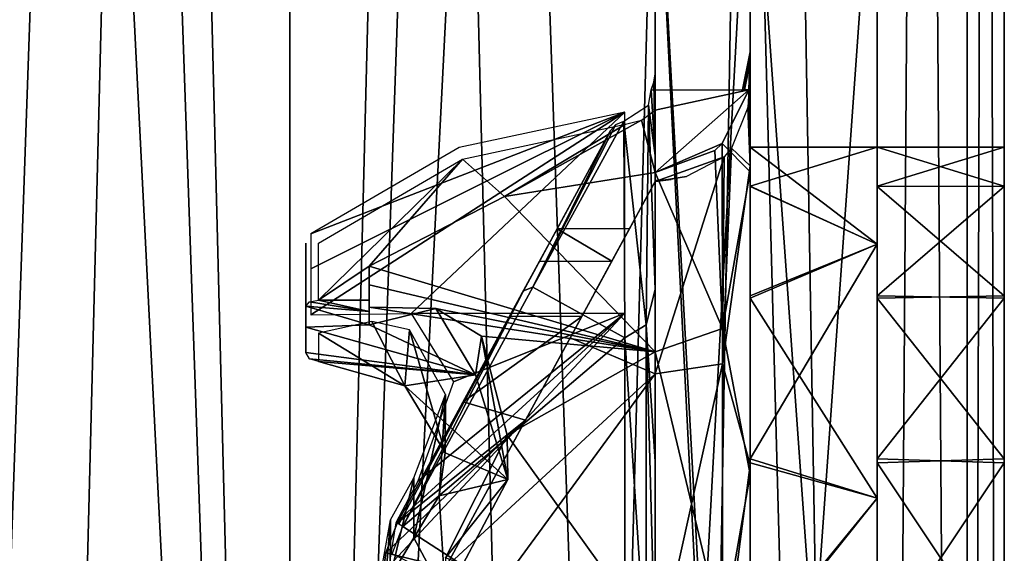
# Model space of a CAD drawing. Header units: millimetres. Extents: x -108 to 112, y -157 to 157.
# Tile 69 of 118: x 97 to 112.5, y -42.9 to -34.49. Entities that reach past the tile are written whole.
import ezdxf

# ---------------------------------------------------------------- set-up
doc = ezdxf.new("R2010")
doc.units = ezdxf.units.MM
doc.header["$LTSCALE"] = 33.374815
for name, color, linetype in [('101', 7, 'CONTINUOUS'), ('15', 7, 'CONTINUOUS'), ('16', 7, 'CONTINUOUS'), ('18', 7, 'CONTINUOUS'), ('20', 7, 'CONTINUOUS'), ('28', 7, 'CONTINUOUS'), ('29', 7, 'CONTINUOUS'), ('30', 7, 'CONTINUOUS'), ('33', 7, 'CONTINUOUS'), ('34', 7, 'CONTINUOUS'), ('35', 7, 'CONTINUOUS'), ('55', 7, 'CONTINUOUS'), ('57', 7, 'CONTINUOUS'), ('59', 7, 'CONTINUOUS'), ('60', 7, 'CONTINUOUS'), ('61', 7, 'CONTINUOUS'), ('62', 7, 'CONTINUOUS'), ('63', 7, 'CONTINUOUS'), ('64', 7, 'CONTINUOUS'), ('65', 7, 'CONTINUOUS'), ('66', 7, 'CONTINUOUS'), ('67', 7, 'CONTINUOUS'), ('69', 7, 'CONTINUOUS'), ('70', 7, 'CONTINUOUS'), ('71', 7, 'CONTINUOUS'), ('72', 7, 'CONTINUOUS'), ('74', 7, 'CONTINUOUS'), ('77', 7, 'CONTINUOUS'), ('79', 7, 'CONTINUOUS'), ('80', 7, 'CONTINUOUS'), ('81', 7, 'CONTINUOUS'), ('82', 7, 'CONTINUOUS'), ('83', 7, 'CONTINUOUS'), ('85', 7, 'CONTINUOUS'), ('92', 7, 'CONTINUOUS'), ('94', 7, 'CONTINUOUS'), ('96', 7, 'CONTINUOUS'), ('99', 7, 'CONTINUOUS')]:
    doc.layers.add(name, color=color, linetype=linetype)

msp = doc.modelspace()

# ---------------------------------------------------------------- linework, layer by layer
at = {"layer": '101', "linetype": 'CONTINUOUS'}
for points in [[(101.5, -39.003, 2.7), (101.5, -39.338, 3.295), (101.5, -38.015, 2.7), (101.5, -39.003, 2.7)], [(101.5, -38.015, 2.7), (101.5, -39.338, 3.295), (101.5, -38.554, 3.741), (101.5, -38.015, 2.7)], [(101.5, -39.338, 3.295), (101.5, -39.737, 3.849), (101.5, -38.554, 3.741), (101.5, -39.338, 3.295)], [(101.5, -38.554, 3.741), (101.5, -39.737, 3.849), (101.5, -39.259, 4.678), (101.5, -38.554, 3.741)]]:
    msp.add_3dface(points, dxfattribs=at)
at = {"layer": '15', "linetype": 'CONTINUOUS'}
for points in [[(112.5, 100, 25.5), (112.5, -100, 25.5), (112.5, 80.026, 6.499), (112.5, 100, 25.5)], [(112.5, -100, -25.5), (112.5, 100, -25.5), (112.5, -80.026, -6.499), (112.5, -100, -25.5)], [(112.5, -44.532, -7.999), (112.5, 100, -25.5), (112.5, -41.472, -7.404), (112.5, -44.532, -7.999)], [(112.5, 100, -25.5), (112.5, -44.532, -7.999), (112.5, -75.431, -4.623), (112.5, 100, -25.5)], [(112.5, -41.472, -7.404), (112.5, 100, -25.5), (112.5, -38.877, -5.689), (112.5, -41.472, -7.404)], [(112.5, -38.877, -5.689), (112.5, 100, -25.5), (112.5, -37.12, -3.083), (112.5, -38.877, -5.689)], [(112.5, -37.12, -3.083), (112.5, 100, -25.5), (112.5, -36.5), (112.5, -37.12, -3.083)], [(112.5, -36.5), (112.5, 100, -25.5), (112.5, -0.02, -5), (112.5, -36.5)], [(112.5, -80.026, -6.499), (112.5, 100, -25.5), (112.5, -75.431, -4.623), (112.5, -80.026, -6.499)], [(112.5, 80.026, 6.499), (112.5, -100, 25.5), (112.5, 75.431, 4.623), (112.5, 80.026, 6.499)], [(112.5, -100, 25.5), (112.5, 44.532, 7.999), (112.5, 75.431, 4.623), (112.5, -100, 25.5)], [(112.5, 44.532, 7.999), (112.5, -100, 25.5), (112.5, 41.472, 7.404), (112.5, 44.532, 7.999)], [(112.5, 41.472, 7.404), (112.5, -100, 25.5), (112.5, 38.877, 5.689), (112.5, 41.472, 7.404)], [(112.5, 38.877, 5.689), (112.5, -100, 25.5), (112.5, 37.12, 3.083), (112.5, 38.877, 5.689)], [(112.5, -100, 25.5), (112.5, 36.5), (112.5, 37.12, 3.083), (112.5, -100, 25.5)], [(112.5, 36.5), (112.5, -100, 25.5), (112.5, 0.02, 5), (112.5, 36.5)], [(112.5, 0.02, 5), (112.5, -100, 25.5), (112.5, -3.508, 3.562), (112.5, 0.02, 5)], [(112.5, -3.529, -3.541), (112.5, -36.5), (112.5, -0.02, -5), (112.5, -3.529, -3.541)], [(112.5, -100, 25.5), (112.5, -5), (112.5, -3.508, 3.562), (112.5, -100, 25.5)], [(112.5, -5), (112.5, -36.5), (112.5, -3.529, -3.541), (112.5, -5)], [(112.5, -100, 25.5), (112.5, -41.41, 7.379), (112.5, -5), (112.5, -100, 25.5)], [(112.5, -37.113, 3.067), (112.5, -36.5), (112.5, -5), (112.5, -37.113, 3.067)], [(112.5, -38.841, 5.654), (112.5, -37.113, 3.067), (112.5, -5), (112.5, -38.841, 5.654)], [(112.5, -41.41, 7.379), (112.5, -38.841, 5.654), (112.5, -5), (112.5, -41.41, 7.379)], [(112.5, -41.41, 7.379), (112.5, -100, 25.5), (112.5, -44.468, 7.999), (112.5, -41.41, 7.379)]]:
    msp.add_3dface(points, dxfattribs=at)
at = {"layer": '16', "linetype": 'CONTINUOUS'}
for points in [[(110.5, 100, -25.5), (110.5, -100, -25.5), (110.5, 80.026, -6.499), (110.5, 100, -25.5)], [(110.5, -100, 25.5), (110.5, 100, 25.5), (110.5, -80.026, 6.499), (110.5, -100, 25.5)], [(110.5, -44.532, 7.999), (110.5, 100, 25.5), (110.5, -41.472, 7.404), (110.5, -44.532, 7.999)], [(110.5, 100, 25.5), (110.5, -44.532, 7.999), (110.5, -75.431, 4.623), (110.5, 100, 25.5)], [(110.5, -41.472, 7.404), (110.5, 100, 25.5), (110.5, -38.877, 5.689), (110.5, -41.472, 7.404)], [(110.5, -38.877, 5.689), (110.5, 100, 25.5), (110.5, -37.12, 3.083), (110.5, -38.877, 5.689)], [(110.5, -37.12, 3.083), (110.5, 100, 25.5), (110.5, -2.767, 8.458), (110.5, -37.12, 3.083)], [(110.5, -80.026, 6.499), (110.5, 100, 25.5), (110.5, -75.431, 4.623), (110.5, -80.026, 6.499)], [(110.5, 80.026, -6.499), (110.5, -100, -25.5), (110.5, 75.431, -4.623), (110.5, 80.026, -6.499)], [(110.5, -100, -25.5), (110.5, 44.532, -7.999), (110.5, 75.431, -4.623), (110.5, -100, -25.5)], [(110.5, 44.532, -7.999), (110.5, -100, -25.5), (110.5, 41.472, -7.404), (110.5, 44.532, -7.999)], [(110.5, 41.472, -7.404), (110.5, -100, -25.5), (110.5, 38.877, -5.689), (110.5, 41.472, -7.404)], [(110.5, 38.877, -5.689), (110.5, -100, -25.5), (110.5, 37.12, -3.083), (110.5, 38.877, -5.689)], [(110.5, 37.12, -3.083), (110.5, -100, -25.5), (110.5, 2.767, -8.458), (110.5, 37.12, -3.083)], [(110.5, 2.767, -8.458), (110.5, -100, -25.5), (110.5, -2.698, -8.48), (110.5, 2.767, -8.458)], [(110.5, -2.698, -8.48), (110.5, -100, -25.5), (110.5, -7.17, -5.27), (110.5, -2.698, -8.48)], [(110.5, -31.253, 1.73), (110.5, -37.12, 3.083), (110.5, -2.767, 8.458), (110.5, -31.253, 1.73)], [(110.5, -7.17, -5.27), (110.5, -100, -25.5), (110.5, -8.459, -2.766), (110.5, -7.17, -5.27)], [(110.5, -8.459, -2.766), (110.5, -100, -25.5), (110.5, -8.9), (110.5, -8.459, -2.766)], [(110.5, -100, -25.5), (110.5, -41.41, -7.379), (110.5, -8.9), (110.5, -100, -25.5)], [(110.5, -41.41, -7.379), (110.5, -29.247, -1.73), (110.5, -8.9), (110.5, -41.41, -7.379)], [(110.5, -29.247, -1.73), (110.5, -41.41, -7.379), (110.5, -31.239, -1.737), (110.5, -29.247, -1.73)], [(110.5, -41.41, -7.379), (110.5, -38.841, -5.654), (110.5, -31.239, -1.737), (110.5, -41.41, -7.379)], [(110.5, -31.239, -1.737), (110.5, -38.841, -5.654), (110.5, -32.25), (110.5, -31.239, -1.737)], [(110.5, -36.5), (110.5, -37.12, 3.083), (110.5, -31.253, 1.73), (110.5, -36.5)], [(110.5, -32.25), (110.5, -36.5), (110.5, -31.253, 1.73), (110.5, -32.25)], [(110.5, -37.113, -3.067), (110.5, -36.5), (110.5, -32.25), (110.5, -37.113, -3.067)], [(110.5, -38.841, -5.654), (110.5, -37.113, -3.067), (110.5, -32.25), (110.5, -38.841, -5.654)], [(110.5, -41.41, -7.379), (110.5, -100, -25.5), (110.5, -44.468, -7.999), (110.5, -41.41, -7.379)]]:
    msp.add_3dface(points, dxfattribs=at)
at = {"layer": '18', "linetype": 'CONTINUOUS'}
for points in [[(105.517, -84.783, 27.5), (110.5, 100, 27.5), (101.25, -83, 27.5), (105.517, -84.783, 27.5)], [(101.25, -83, 27.5), (110.5, 100, 27.5), (107.249, 88.976, 27.5), (101.25, -83, 27.5)], [(107.249, -89.024, 27.5), (110.5, 100, 27.5), (105.517, -84.783, 27.5), (107.249, -89.024, 27.5)], [(110.5, -100, 27.5), (110.5, 100, 27.5), (107.249, -89.024, 27.5), (110.5, -100, 27.5)], [(105.49, 84.756, 27.5), (101.25, -83, 27.5), (107.249, 88.976, 27.5), (105.49, 84.756, 27.5)], [(92, -100, 27.5), (101.25, 83, 27.5), (96.983, 84.783, 27.5), (92, -100, 27.5)], [(101.25, 83, 27.5), (101.25, -83, 27.5), (105.49, 84.756, 27.5), (101.25, 83, 27.5)], [(92, -100, 27.5), (95.251, -88.976, 27.5), (101.25, 83, 27.5), (92, -100, 27.5)], [(95.251, -88.976, 27.5), (97.01, -84.756, 27.5), (101.25, 83, 27.5), (95.251, -88.976, 27.5)], [(97.01, -84.756, 27.5), (101.25, -83, 27.5), (101.25, 83, 27.5), (97.01, -84.756, 27.5)]]:
    msp.add_3dface(points, dxfattribs=at)
at = {"layer": '20', "linetype": 'CONTINUOUS'}
for points in [[(92, 100, -27.5), (101.25, -83, -27.5), (96.983, -84.783, -27.5), (92, 100, -27.5)], [(101.25, -83, -27.5), (92, 100, -27.5), (95.251, 88.976, -27.5), (101.25, -83, -27.5)], [(110.5, 100, -27.5), (110.5, -100, -27.5), (107.249, 89.024, -27.5), (110.5, 100, -27.5)], [(107.249, 89.024, -27.5), (110.5, -100, -27.5), (105.517, 84.783, -27.5), (107.249, 89.024, -27.5)], [(97.01, 84.756, -27.5), (101.25, -83, -27.5), (95.251, 88.976, -27.5), (97.01, 84.756, -27.5)], [(101.25, 83, -27.5), (101.25, -83, -27.5), (97.01, 84.756, -27.5), (101.25, 83, -27.5)], [(105.517, 84.783, -27.5), (110.5, -100, -27.5), (101.25, 83, -27.5), (105.517, 84.783, -27.5)], [(110.5, -100, -27.5), (107.249, -88.976, -27.5), (101.25, 83, -27.5), (110.5, -100, -27.5)], [(105.49, -84.756, -27.5), (101.25, -83, -27.5), (101.25, 83, -27.5), (105.49, -84.756, -27.5)], [(107.249, -88.976, -27.5), (105.49, -84.756, -27.5), (101.25, 83, -27.5), (107.249, -88.976, -27.5)]]:
    msp.add_3dface(points, dxfattribs=at)
at = {"layer": '28', "linetype": 'CONTINUOUS'}
for points in [[(112.5, -37.12, -3.083), (112.5, -36.5), (110.5, -37.113, -3.067), (112.5, -37.12, -3.083)], [(112.5, -36.5), (110.5, -36.5), (110.5, -37.113, -3.067), (112.5, -36.5)], [(112.5, -37.12, -3.083), (110.5, -37.113, -3.067), (110.5, -38.841, -5.654), (112.5, -37.12, -3.083)], [(112.5, -38.877, -5.689), (112.5, -37.12, -3.083), (110.5, -38.841, -5.654), (112.5, -38.877, -5.689)], [(112.5, -38.877, -5.689), (110.5, -38.841, -5.654), (110.5, -41.41, -7.379), (112.5, -38.877, -5.689)], [(112.5, -41.472, -7.404), (112.5, -38.877, -5.689), (110.5, -41.41, -7.379), (112.5, -41.472, -7.404)], [(112.5, -41.472, -7.404), (110.5, -41.41, -7.379), (110.5, -44.468, -7.999), (112.5, -41.472, -7.404)], [(112.5, -44.532, -7.999), (112.5, -41.472, -7.404), (110.5, -44.468, -7.999), (112.5, -44.532, -7.999)]]:
    msp.add_3dface(points, dxfattribs=at)
at = {"layer": '29', "linetype": 'CONTINUOUS'}
for points in [[(112.5, -36.5), (112.5, -37.113, 3.067), (110.5, -36.5), (112.5, -36.5)], [(110.5, -36.5), (112.5, -37.113, 3.067), (110.5, -37.12, 3.083), (110.5, -36.5)], [(112.5, -37.113, 3.067), (112.5, -38.841, 5.654), (110.5, -37.12, 3.083), (112.5, -37.113, 3.067)], [(112.5, -38.841, 5.654), (110.5, -38.877, 5.689), (110.5, -37.12, 3.083), (112.5, -38.841, 5.654)], [(112.5, -38.841, 5.654), (112.5, -41.41, 7.379), (110.5, -38.877, 5.689), (112.5, -38.841, 5.654)], [(112.5, -41.41, 7.379), (110.5, -41.472, 7.404), (110.5, -38.877, 5.689), (112.5, -41.41, 7.379)], [(112.5, -41.41, 7.379), (112.5, -44.468, 7.999), (110.5, -41.472, 7.404), (112.5, -41.41, 7.379)], [(112.5, -44.468, 7.999), (110.5, -44.532, 7.999), (110.5, -41.472, 7.404), (112.5, -44.468, 7.999)]]:
    msp.add_3dface(points, dxfattribs=at)
at = {"layer": '30', "linetype": 'CONTINUOUS'}
for points in [[(92, 100, 25.5), (101.25, -83, 25.5), (96.983, -84.783, 25.5), (92, 100, 25.5)], [(101.25, -83, 25.5), (92, 100, 25.5), (95.251, 88.976, 25.5), (101.25, -83, 25.5)], [(110.5, 100, 25.5), (110.5, -100, 25.5), (107.249, 89.024, 25.5), (110.5, 100, 25.5)], [(107.249, 89.024, 25.5), (110.5, -100, 25.5), (105.517, 84.783, 25.5), (107.249, 89.024, 25.5)], [(97.01, 84.756, 25.5), (101.25, -83, 25.5), (95.251, 88.976, 25.5), (97.01, 84.756, 25.5)], [(101.25, 83, 25.5), (101.25, -83, 25.5), (97.01, 84.756, 25.5), (101.25, 83, 25.5)], [(105.517, 84.783, 25.5), (110.5, -100, 25.5), (101.25, 83, 25.5), (105.517, 84.783, 25.5)], [(110.5, -100, 25.5), (107.249, -88.976, 25.5), (101.25, 83, 25.5), (110.5, -100, 25.5)], [(107.249, -88.976, 25.5), (105.49, -84.756, 25.5), (101.25, 83, 25.5), (107.249, -88.976, 25.5)], [(105.49, -84.756, 25.5), (101.25, -83, 25.5), (101.25, 83, 25.5), (105.49, -84.756, 25.5)]]:
    msp.add_3dface(points, dxfattribs=at)
at = {"layer": '33', "linetype": 'CONTINUOUS'}
for points in [[(105.517, -84.783, -25.5), (110.5, 100, -25.5), (101.25, -83, -25.5), (105.517, -84.783, -25.5)], [(101.25, -83, -25.5), (110.5, 100, -25.5), (107.249, 88.976, -25.5), (101.25, -83, -25.5)], [(107.249, -89.024, -25.5), (110.5, 100, -25.5), (105.517, -84.783, -25.5), (107.249, -89.024, -25.5)], [(110.5, -100, -25.5), (110.5, 100, -25.5), (107.249, -89.024, -25.5), (110.5, -100, -25.5)], [(105.49, 84.756, -25.5), (101.25, -83, -25.5), (107.249, 88.976, -25.5), (105.49, 84.756, -25.5)], [(92, -100, -25.5), (101.25, 83, -25.5), (96.983, 84.783, -25.5), (92, -100, -25.5)], [(101.25, 83, -25.5), (101.25, -83, -25.5), (105.49, 84.756, -25.5), (101.25, 83, -25.5)], [(92, -100, -25.5), (95.251, -88.976, -25.5), (101.25, 83, -25.5), (92, -100, -25.5)], [(95.251, -88.976, -25.5), (97.01, -84.756, -25.5), (101.25, 83, -25.5), (95.251, -88.976, -25.5)], [(97.01, -84.756, -25.5), (101.25, -83, -25.5), (101.25, 83, -25.5), (97.01, -84.756, -25.5)]]:
    msp.add_3dface(points, dxfattribs=at)
at = {"layer": '34', "linetype": 'CONTINUOUS'}
for points in [[(110.5, 100, 27.5), (110.5, -100, 27.5), (111.914, -100, 26.914), (110.5, 100, 27.5)], [(111.914, 100, 26.914), (110.5, 100, 27.5), (111.914, -100, 26.914), (111.914, 100, 26.914)], [(112.5, -100, 25.5), (112.5, 100, 25.5), (111.914, 100, 26.914), (112.5, -100, 25.5)], [(112.5, -100, 25.5), (111.914, 100, 26.914), (111.914, -100, 26.914), (112.5, -100, 25.5)]]:
    msp.add_3dface(points, dxfattribs=at)
at = {"layer": '35', "linetype": 'CONTINUOUS'}
for points in [[(111.914, -100, -26.914), (110.5, -100, -27.5), (111.914, 100, -26.914), (111.914, -100, -26.914)], [(110.5, -100, -27.5), (110.5, 100, -27.5), (111.914, 100, -26.914), (110.5, -100, -27.5)], [(112.5, 100, -25.5), (112.5, -100, -25.5), (111.914, -100, -26.914), (112.5, 100, -25.5)], [(112.5, 100, -25.5), (111.914, -100, -26.914), (111.914, 100, -26.914), (112.5, 100, -25.5)]]:
    msp.add_3dface(points, dxfattribs=at)
at = {"layer": '55', "color": 7, "linetype": 'CONTINUOUS'}
for points in [[(108.5, -30.5, -11.25), (108.5, -58.5, -11.25), (108.5, -41.41, -7.379), (108.5, -30.5, -11.25)], [(108.5, -31.289, -1.824), (108.5, -30.5, -11.25), (108.5, -41.41, -7.379), (108.5, -31.289, -1.824)], [(108.5, -58.5, 11.25), (108.5, -30.5, 11.25), (108.5, -47.59, 7.379), (108.5, -58.5, 11.25)], [(108.5, -30.5, 11.25), (108.5, -32.35), (108.5, -36.5), (108.5, -30.5, 11.25)], [(108.5, -47.59, 7.379), (108.5, -30.5, 11.25), (108.5, -44.532, 7.999), (108.5, -47.59, 7.379)], [(108.5, -44.532, 7.999), (108.5, -30.5, 11.25), (108.5, -41.472, 7.404), (108.5, -44.532, 7.999)], [(108.5, -41.472, 7.404), (108.5, -30.5, 11.25), (108.5, -38.877, 5.689), (108.5, -41.472, 7.404)], [(108.5, -38.877, 5.689), (108.5, -30.5, 11.25), (108.5, -37.12, 3.083), (108.5, -38.877, 5.689)], [(108.5, -37.12, 3.083), (108.5, -30.5, 11.25), (108.5, -36.5), (108.5, -37.12, 3.083)], [(108.5, -32.35), (108.5, -31.289, -1.824), (108.5, -38.841, -5.654), (108.5, -32.35)], [(108.5, -38.841, -5.654), (108.5, -31.289, -1.824), (108.5, -41.41, -7.379), (108.5, -38.841, -5.654)], [(108.5, -36.5), (108.5, -32.35), (108.5, -37.113, -3.067), (108.5, -36.5)], [(108.5, -37.113, -3.067), (108.5, -32.35), (108.5, -38.841, -5.654), (108.5, -37.113, -3.067)], [(108.5, -41.41, -7.379), (108.5, -58.5, -11.25), (108.5, -44.468, -7.999), (108.5, -41.41, -7.379)]]:
    msp.add_3dface(points, dxfattribs=at)
at = {"layer": '57', "color": 7, "linetype": 'CONTINUOUS'}
for points in [[(108.5, -30.5, 11.25), (108.5, -58.5, 11.25), (110.5, -30.5, 11.25), (108.5, -30.5, 11.25)], [(110.5, -30.5, 11.25), (108.5, -58.5, 11.25), (110.5, -58.5, 11.25), (110.5, -30.5, 11.25)]]:
    msp.add_3dface(points, dxfattribs=at)
at = {"layer": '59', "color": 7, "linetype": 'CONTINUOUS'}
for points in [[(108.5, -58.5, -11.25), (108.5, -30.5, -11.25), (110.5, -58.5, -11.25), (108.5, -58.5, -11.25)], [(108.5, -30.5, -11.25), (110.5, -30.5, -11.25), (110.5, -58.5, -11.25), (108.5, -30.5, -11.25)]]:
    msp.add_3dface(points, dxfattribs=at)
at = {"layer": '60', "color": 7, "linetype": 'CONTINUOUS'}
for points in [[(108.5, -37.12, 3.083), (108.5, -36.5), (110.5, -38.028, 4.702), (108.5, -37.12, 3.083)], [(110.5, -38.028, 4.702), (108.5, -36.5), (110.5, -36.5), (110.5, -38.028, 4.702)], [(108.5, -38.877, 5.689), (108.5, -37.12, 3.083), (110.5, -38.028, 4.702), (108.5, -38.877, 5.689)], [(110.5, -42.028, 7.608), (108.5, -38.877, 5.689), (110.5, -38.028, 4.702), (110.5, -42.028, 7.608)], [(108.5, -41.472, 7.404), (108.5, -38.877, 5.689), (110.5, -42.028, 7.608), (108.5, -41.472, 7.404)], [(108.5, -44.532, 7.999), (108.5, -41.472, 7.404), (110.5, -42.028, 7.608), (108.5, -44.532, 7.999)], [(110.5, -46.972, 7.608), (108.5, -44.532, 7.999), (110.5, -42.028, 7.608), (110.5, -46.972, 7.608)]]:
    msp.add_3dface(points, dxfattribs=at)
at = {"layer": '61', "color": 7, "linetype": 'CONTINUOUS'}
for points in [[(108.5, -36.5), (108.5, -37.113, -3.067), (110.5, -36.5), (108.5, -36.5)], [(110.5, -36.5), (108.5, -37.113, -3.067), (110.5, -38.028, -4.702), (110.5, -36.5)], [(108.5, -37.113, -3.067), (108.5, -38.841, -5.654), (110.5, -38.028, -4.702), (108.5, -37.113, -3.067)], [(108.5, -38.841, -5.654), (108.5, -41.41, -7.379), (110.5, -38.028, -4.702), (108.5, -38.841, -5.654)], [(110.5, -38.028, -4.702), (108.5, -41.41, -7.379), (110.5, -42.028, -7.608), (110.5, -38.028, -4.702)], [(108.5, -41.41, -7.379), (108.5, -44.468, -7.999), (110.5, -42.028, -7.608), (108.5, -41.41, -7.379)], [(110.5, -42.028, -7.608), (108.5, -44.468, -7.999), (110.5, -46.972, -7.608), (110.5, -42.028, -7.608)]]:
    msp.add_3dface(points, dxfattribs=at)
at = {"layer": '62', "linetype": 'CONTINUOUS'}
for points in [[(105.074, -38.707, -6.613), (106.51, -36.093, -3.175), (106.526, -39.502, -7.47), (105.074, -38.707, -6.613)], [(103.03, -42.473, -7.818), (105.074, -38.707, -6.613), (106.526, -39.502, -7.47), (103.03, -42.473, -7.818)], [(106.526, -44.737, -8.984), (103.03, -42.473, -7.818), (106.526, -39.502, -7.47), (106.526, -44.737, -8.984)], [(102.862, -42.904, -7.831), (103.03, -42.473, -7.818), (106.526, -44.737, -8.984), (102.862, -42.904, -7.831)]]:
    msp.add_3dface(points, dxfattribs=at)
at = {"layer": '63', "linetype": 'CONTINUOUS'}
for points in [[(106.51, -36.093, -3.175), (105.074, -38.707, -6.613), (106.382, -36.146, -3.222), (106.51, -36.093, -3.175)], [(106.298, -36.24, -3.242), (105.074, -38.707, -6.613), (104.93, -38.761, -6.481), (106.298, -36.24, -3.242)], [(106.382, -36.146, -3.222), (105.074, -38.707, -6.613), (106.298, -36.24, -3.242), (106.382, -36.146, -3.222)], [(105.074, -38.707, -6.613), (103.03, -42.473, -7.818), (104.93, -38.761, -6.481), (105.074, -38.707, -6.613)], [(102.942, -42.422, -7.645), (104.93, -38.761, -6.481), (102.968, -42.438, -7.749), (102.942, -42.422, -7.645)], [(102.968, -42.438, -7.749), (104.93, -38.761, -6.481), (103.03, -42.473, -7.818), (102.968, -42.438, -7.749)]]:
    msp.add_3dface(points, dxfattribs=at)
at = {"layer": '64', "linetype": 'CONTINUOUS'}
for points in [[(106.298, -36.24, -3.242), (104.93, -38.761, -6.481), (106.073, -36.655, -3.186), (106.298, -36.24, -3.242)], [(106.073, -36.655, -3.186), (104.93, -38.761, -6.481), (105.905, -36.965, -2.929), (106.073, -36.655, -3.186)], [(105.905, -36.965, -2.929), (104.93, -38.761, -6.481), (105.714, -37.317, -2.616), (105.905, -36.965, -2.929)], [(105.714, -37.317, -2.616), (104.93, -38.761, -6.481), (105.459, -37.786, -2.5), (105.714, -37.317, -2.616)], [(104.93, -38.761, -6.481), (105.183, -38.295, -2.5), (105.459, -37.786, -2.5), (104.93, -38.761, -6.481)], [(105.183, -38.295, -2.5), (104.93, -38.761, -6.481), (104.905, -38.807, -2.64), (105.183, -38.295, -2.5)], [(104.93, -38.761, -6.481), (102.942, -42.422, -7.645), (104.905, -38.807, -2.64), (104.93, -38.761, -6.481)], [(104.905, -38.807, -2.64), (102.942, -42.422, -7.645), (104.71, -39.166, -3.009), (104.905, -38.807, -2.64)], [(104.71, -39.166, -3.009), (102.942, -42.422, -7.645), (103.98, -40.511, -4.648), (104.71, -39.166, -3.009)], [(103.98, -40.511, -4.648), (102.942, -42.422, -7.645), (102.942, -42.422, -5.761), (103.98, -40.511, -4.648)]]:
    msp.add_3dface(points, dxfattribs=at)
at = {"layer": '65', "linetype": 'CONTINUOUS'}
for points in [[(104.71, -39.166, -3.009), (103.98, -40.511, -4.648), (105.848, -39.166, -3.009), (104.71, -39.166, -3.009)], [(105.848, -39.166, -3.009), (103.98, -40.511, -4.648), (104.961, -40.8, -4.883), (105.848, -39.166, -3.009)], [(103.98, -40.511, -4.648), (102.942, -42.422, -5.761), (104.961, -40.8, -4.883), (103.98, -40.511, -4.648)], [(104.961, -40.8, -4.883), (102.942, -42.422, -5.761), (102.76, -42.891, -5.909), (104.961, -40.8, -4.883)], [(103.7, -43.123, -5.967), (104.961, -40.8, -4.883), (102.76, -42.891, -5.909), (103.7, -43.123, -5.967)], [(102.7, -43.377, -6.02), (103.7, -43.123, -5.967), (102.76, -42.891, -5.909), (102.7, -43.377, -6.02)]]:
    msp.add_3dface(points, dxfattribs=at)
at = {"layer": '66', "linetype": 'CONTINUOUS'}
for points in [[(107, -37.044, -2.899), (105.848, -39.166, -3.009), (105.665, -39.502, -6.102), (107, -37.044, -2.899)], [(106.043, -38.807, -2.64), (105.848, -39.166, -3.009), (107, -37.044, -2.899), (106.043, -38.807, -2.64)], [(106.321, -38.295, -2.5), (106.043, -38.807, -2.64), (107, -37.044, -2.899), (106.321, -38.295, -2.5)], [(106.597, -37.786, -2.5), (106.321, -38.295, -2.5), (107, -37.044, -2.899), (106.597, -37.786, -2.5)], [(106.82, -37.376, -2.587), (106.597, -37.786, -2.5), (107, -37.044, -2.899), (106.82, -37.376, -2.587)], [(107, -37.044, -2.83), (106.82, -37.376, -2.587), (107, -37.044, -2.899), (107, -37.044, -2.83)], [(105.848, -39.166, -3.009), (104.961, -40.8, -4.883), (105.665, -39.502, -6.102), (105.848, -39.166, -3.009)], [(104.961, -40.8, -4.883), (103.7, -43.123, -5.967), (105.665, -39.502, -6.102), (104.961, -40.8, -4.883)], [(105.665, -39.502, -6.102), (103.7, -43.123, -5.967), (103.7, -43.123, -7.156), (105.665, -39.502, -6.102)]]:
    msp.add_3dface(points, dxfattribs=at)
at = {"layer": '67', "linetype": 'CONTINUOUS'}
for points in [[(106.937, -35.6, -2.5), (107, -35.6, -2.5), (106.984, -35.478, -2.5), (106.937, -35.6, -2.5)], [(107, -35.6, -2.5), (107, -35.348, -2.5), (106.984, -35.478, -2.5), (107, -35.6, -2.5)]]:
    msp.add_3dface(points, dxfattribs=at)
at = {"layer": '69', "linetype": 'CONTINUOUS'}
for points in [[(105.459, -37.786, -2.5), (105.183, -38.295, -2.5), (106.321, -38.295, -2.5), (105.459, -37.786, -2.5)], [(105.459, -37.786, -2.5), (106.321, -38.295, -2.5), (106.597, -37.786, -2.5), (105.459, -37.786, -2.5)]]:
    msp.add_3dface(points, dxfattribs=at)
at = {"layer": '70', "linetype": 'CONTINUOUS'}
for points in [[(107, -36.632, -5.299), (106.937, -35.6, -2.5), (106.984, -35.478, -2.5), (107, -36.632, -5.299)], [(107, -35.348, -2.5), (107, -36.632, -5.299), (106.984, -35.478, -2.5), (107, -35.348, -2.5)], [(106.937, -35.6, -2.5), (107, -36.632, -5.299), (106.895, -35.841, -3.051), (106.937, -35.6, -2.5)], [(106.51, -36.093, -3.175), (106.895, -35.841, -3.051), (106.863, -39.299, -7.519), (106.51, -36.093, -3.175)], [(106.895, -35.841, -3.051), (107, -38.74, -7.537), (106.863, -39.299, -7.519), (106.895, -35.841, -3.051)], [(107, -36.632, -5.299), (107, -38.74, -7.537), (106.895, -35.841, -3.051), (107, -36.632, -5.299)], [(106.526, -39.502, -7.47), (106.51, -36.093, -3.175), (106.863, -39.299, -7.519), (106.526, -39.502, -7.47)], [(107, -38.74, -7.537), (107, -41.452, -8.983), (106.863, -39.299, -7.519), (107, -38.74, -7.537)], [(106.526, -39.502, -7.47), (106.863, -39.299, -7.519), (106.863, -44.671, -9.141), (106.526, -39.502, -7.47)], [(107, -41.452, -8.983), (107, -44.49, -9.487), (106.863, -39.299, -7.519), (107, -41.452, -8.983)], [(106.863, -39.299, -7.519), (107, -44.49, -9.487), (106.863, -44.671, -9.141), (106.863, -39.299, -7.519)], [(106.526, -44.737, -8.984), (106.526, -39.502, -7.47), (106.863, -44.671, -9.141), (106.526, -44.737, -8.984)]]:
    msp.add_3dface(points, dxfattribs=at)
at = {"layer": '71', "linetype": 'CONTINUOUS'}
for points in [[(107, -58.25, 11.2), (107, -30.75, 11.2), (107, -44.604, 9.486), (107, -58.25, 11.2)], [(107, -30.75, -11.2), (107, -58.25, -11.2), (107, -44.49, -9.487), (107, -30.75, -11.2)], [(107, -31.289, -1.824), (107, -30.75, -11.2), (107, -38.74, -7.537), (107, -31.289, -1.824)], [(107, -38.74, -7.537), (107, -30.75, -11.2), (107, -41.452, -8.983), (107, -38.74, -7.537)], [(107, -41.452, -8.983), (107, -30.75, -11.2), (107, -44.49, -9.487), (107, -41.452, -8.983)], [(107, -30.75, 11.2), (107, -32.35), (107, -35.348, -2.5), (107, -30.75, 11.2)], [(107, -30.75, 11.2), (107, -35.348, -2.5), (107, -35.405, 2.7), (107, -30.75, 11.2)], [(107, -44.604, 9.486), (107, -30.75, 11.2), (107, -38.889, 7.648), (107, -44.604, 9.486)], [(107, -38.889, 7.648), (107, -30.75, 11.2), (107, -35.405, 2.7), (107, -38.889, 7.648)], [(107, -32.35), (107, -31.289, -1.824), (107, -36.632, -5.299), (107, -32.35)], [(107, -36.632, -5.299), (107, -31.289, -1.824), (107, -38.74, -7.537), (107, -36.632, -5.299)], [(107, -35.348, -2.5), (107, -32.35), (107, -36.632, -5.299), (107, -35.348, -2.5)], [(107, -35.348, -2.5), (107, -35.6, -2.5), (107, -35.405, 2.7), (107, -35.348, -2.5)], [(107, -35.6, -2.5), (107, -35.6, 2.5), (107, -35.405, 2.7), (107, -35.6, -2.5)], [(107, -35.405, 2.7), (107, -35.6, 2.5), (107, -35.666, 2.56), (107, -35.405, 2.7)], [(107, -35.6, 2.5), (107, -35.918, 2.5), (107, -35.666, 2.56), (107, -35.6, 2.5)]]:
    msp.add_3dface(points, dxfattribs=at)
at = {"layer": '72', "linetype": 'CONTINUOUS'}
for points in [[(107, -30.75, 11.2), (107, -58.25, 11.2), (108.5, -30.75, 11.2), (107, -30.75, 11.2)], [(108.5, -30.75, 11.2), (107, -58.25, 11.2), (108.5, -58.25, 11.2), (108.5, -30.75, 11.2)]]:
    msp.add_3dface(points, dxfattribs=at)
at = {"layer": '74', "linetype": 'CONTINUOUS'}
for points in [[(107, -58.25, -11.2), (107, -30.75, -11.2), (108.5, -58.25, -11.2), (107, -58.25, -11.2)], [(107, -30.75, -11.2), (108.5, -30.75, -11.2), (108.5, -58.25, -11.2), (107, -30.75, -11.2)]]:
    msp.add_3dface(points, dxfattribs=at)
at = {"layer": '77', "linetype": 'CONTINUOUS'}
for points in [[(108.057, -36.442, 2.5), (107, -36.901, 2.5), (108.478, -35.6, 2.5), (108.057, -36.442, 2.5)], [(108.478, -35.6, 2.5), (107, -36.901, 2.5), (107, -35.918, 2.5), (108.478, -35.6, 2.5)], [(107, -35.6, 2.5), (108.478, -35.6, 2.5), (107, -35.918, 2.5), (107, -35.6, 2.5)], [(107, -35.918, 2.5), (107, -36.901, 2.5), (106.787, -36.073, 2.5), (107, -35.918, 2.5)], [(107, -36.901, 2.5), (104.632, -37.279, 2.5), (106.787, -36.073, 2.5), (107, -36.901, 2.5)], [(106.787, -36.073, 2.5), (104.632, -37.279, 2.5), (106.537, -36.137, 2.5), (106.787, -36.073, 2.5)], [(106.537, -36.137, 2.5), (104.632, -37.279, 2.5), (103.97, -36.692, 2.5), (106.537, -36.137, 2.5)], [(108.057, -36.442, 2.5), (107.942, -36.551, 2.5), (107, -36.901, 2.5), (108.057, -36.442, 2.5)], [(103.97, -36.692, 2.5), (102.5, -38.376, 2.5), (101.7, -38.91, 2.5), (103.97, -36.692, 2.5)], [(101.7, -38.015, 2.5), (103.97, -36.692, 2.5), (101.7, -38.91, 2.5), (101.7, -38.015, 2.5)], [(104.632, -37.279, 2.5), (102.5, -38.376, 2.5), (103.97, -36.692, 2.5), (104.632, -37.279, 2.5)], [(101.7, -38.91, 2.5), (102.5, -38.376, 2.5), (102.5, -38.91, 2.5), (101.7, -38.91, 2.5)]]:
    msp.add_3dface(points, dxfattribs=at)
at = {"layer": '79', "linetype": 'CONTINUOUS'}
for points in [[(107, -36.901, 2.5), (107, -39.724, 6.418), (104.632, -37.279, 2.5), (107, -36.901, 2.5)], [(107, -39.724, 6.418), (102.5, -38.376, 2.5), (104.632, -37.279, 2.5), (107, -39.724, 6.418)], [(102.5, -38.376, 2.5), (107, -39.724, 6.418), (102.5, -38.668, 3.12), (102.5, -38.376, 2.5)], [(102.5, -38.668, 3.12), (107, -39.724, 6.418), (102.5, -39.022, 3.706), (102.5, -38.668, 3.12)], [(102.5, -39.022, 3.706), (107, -39.724, 6.418), (103.548, -39.044, 4.723), (102.5, -39.022, 3.706)], [(103.548, -39.044, 4.723), (107, -39.724, 6.418), (104.268, -39.479, 5.597), (103.548, -39.044, 4.723)], [(104.268, -39.479, 5.597), (107, -39.724, 6.418), (104.671, -41.038, 6.826), (104.268, -39.479, 5.597)], [(107, -39.724, 6.418), (107, -44.288, 7.997), (104.671, -41.038, 6.826), (107, -39.724, 6.418)], [(104.671, -41.038, 6.826), (107, -44.288, 7.997), (103.7, -42.968, 7.125), (104.671, -41.038, 6.826)]]:
    msp.add_3dface(points, dxfattribs=at)
at = {"layer": '80', "linetype": 'CONTINUOUS'}
for points in [[(108.375, -35.6), (108.467, -35.313), (108.5, -35, 0.08), (108.375, -35.6)], [(108.375, -35.6), (108.5, -35, 0.08), (108.375, -35.6, 0.075), (108.375, -35.6)], [(108.5, -35, 0.08), (108.5, -35.001, 0.159), (108.375, -35.6, 0.075), (108.5, -35, 0.08)], [(108.375, -35.6, 0.075), (108.5, -35.001, 0.159), (108.375, -35.6, 0.149), (108.375, -35.6, 0.075)], [(108.375, -35.6, 0.149), (108.5, -35.001, 0.159), (108.478, -35.6, 2.5), (108.375, -35.6, 0.149)], [(108.467, -35.313), (108.5, -35), (108.5, -35, 0.08), (108.467, -35.313)], [(108.5, -35.001, 0.159), (108.5, -36.89, 5.687), (108.478, -35.6, 2.5), (108.5, -35.001, 0.159)], [(108.5, -36.89, 5.687), (108.057, -36.442, 2.5), (108.478, -35.6, 2.5), (108.5, -36.89, 5.687)], [(108.412, -35.6, 1.295), (108.375, -35.6, 0.149), (108.478, -35.6, 2.5), (108.412, -35.6, 1.295)], [(107.942, -36.551, 2.5), (108.061, -39.355, 6.69), (107, -36.901, 2.5), (107.942, -36.551, 2.5)], [(108.057, -36.442, 2.5), (108.061, -39.355, 6.69), (107.942, -36.551, 2.5), (108.057, -36.442, 2.5)], [(108.061, -39.355, 6.69), (108.057, -36.442, 2.5), (108.5, -36.89, 5.687), (108.061, -39.355, 6.69)], [(108.5, -41.655, 9.064), (108.061, -39.355, 6.69), (108.5, -36.89, 5.687), (108.5, -41.655, 9.064)], [(107, -36.901, 2.5), (108.061, -39.355, 6.69), (107, -39.724, 6.418), (107, -36.901, 2.5)], [(108.061, -39.355, 6.69), (108.061, -44.158, 8.432), (107, -39.724, 6.418), (108.061, -39.355, 6.69)], [(108.061, -44.158, 8.432), (108.061, -39.355, 6.69), (108.5, -41.655, 9.064), (108.061, -44.158, 8.432)], [(107, -39.724, 6.418), (108.061, -44.158, 8.432), (107, -44.288, 7.997), (107, -39.724, 6.418)], [(108.5, -47.496, 9.015), (108.061, -44.158, 8.432), (108.5, -41.655, 9.064), (108.5, -47.496, 9.015)]]:
    msp.add_3dface(points, dxfattribs=at)
at = {"layer": '81', "linetype": 'CONTINUOUS'}
for points in [[(108.408, -35.6, -1.217), (108.478, -35.6, -2.5), (108.5, -35), (108.408, -35.6, -1.217)], [(108.467, -35.313), (108.408, -35.6, -1.217), (108.5, -35), (108.467, -35.313)], [(108.5, -35), (108.478, -35.6, -2.5), (108.5, -36.796, -5.558), (108.5, -35)], [(108.375, -35.6), (108.408, -35.6, -1.217), (108.467, -35.313), (108.375, -35.6)], [(108.478, -35.6, -2.5), (108.46, -35.877, -3.082), (108.5, -36.796, -5.558), (108.478, -35.6, -2.5)], [(108.46, -35.877, -3.082), (108.207, -36.519, -3.231), (108.5, -36.796, -5.558), (108.46, -35.877, -3.082)], [(108.089, -36.654, -3.187), (108.061, -39.913, -7.084), (108.207, -36.519, -3.231), (108.089, -36.654, -3.187)], [(108.207, -36.519, -3.231), (108.061, -39.913, -7.084), (108.5, -36.796, -5.558), (108.207, -36.519, -3.231)], [(107, -37.044, -2.899), (107, -40.071, -6.662), (108.089, -36.654, -3.187), (107, -37.044, -2.899)], [(107.494, -36.965, -2.929), (107, -37.044, -2.899), (108.089, -36.654, -3.187), (107.494, -36.965, -2.929)], [(108.089, -36.654, -3.187), (107, -40.071, -6.662), (108.061, -39.913, -7.084), (108.089, -36.654, -3.187)], [(108.5, -36.796, -5.558), (108.061, -39.913, -7.084), (108.5, -41.504, -9.015), (108.5, -36.796, -5.558)], [(107.494, -36.965, -2.929), (107.255, -37.009, -2.87), (107, -37.044, -2.899), (107.494, -36.965, -2.929)], [(107, -37.044, -2.899), (107.255, -37.009, -2.87), (107, -37.025, -2.851), (107, -37.044, -2.899)], [(107, -40.071, -6.662), (107, -44.712, -7.997), (108.061, -39.913, -7.084), (107, -40.071, -6.662)], [(108.061, -39.913, -7.084), (107, -44.712, -7.997), (108.061, -44.842, -8.432), (108.061, -39.913, -7.084)], [(108.061, -39.913, -7.084), (108.061, -44.842, -8.432), (108.5, -41.504, -9.015), (108.061, -39.913, -7.084)], [(108.5, -41.504, -9.015), (108.061, -44.842, -8.432), (108.5, -47.345, -9.064), (108.5, -41.504, -9.015)]]:
    msp.add_3dface(points, dxfattribs=at)
at = {"layer": '82', "linetype": 'CONTINUOUS'}
for points in [[(107, -37.044, -2.899), (105.665, -39.502, -6.102), (107, -40.071, -6.662), (107, -37.044, -2.899)], [(105.665, -39.502, -6.102), (103.7, -43.123, -7.156), (107, -40.071, -6.662), (105.665, -39.502, -6.102)], [(103.7, -43.123, -7.156), (103.7, -44.579, -7.287), (107, -40.071, -6.662), (103.7, -43.123, -7.156)], [(107, -40.071, -6.662), (103.7, -44.579, -7.287), (107, -44.712, -7.997), (107, -40.071, -6.662)]]:
    msp.add_3dface(points, dxfattribs=at)
at = {"layer": '83', "linetype": 'CONTINUOUS'}
for points in [[(102.5, -39.022, 3.706), (103.548, -39.044, 4.723), (102.5, -39.297, 3.229), (102.5, -39.022, 3.706)], [(102.5, -39.297, 3.229), (103.548, -39.044, 4.723), (104.174, -40.088, 4.247), (102.5, -39.297, 3.229)], [(103.548, -39.044, 4.723), (104.268, -39.479, 5.597), (104.174, -40.088, 4.247), (103.548, -39.044, 4.723)], [(104.174, -40.088, 4.247), (104.268, -39.479, 5.597), (104.681, -41.736, 5.465), (104.174, -40.088, 4.247)], [(104.268, -39.479, 5.597), (104.671, -41.038, 6.826), (104.681, -41.736, 5.465), (104.268, -39.479, 5.597)], [(104.671, -41.038, 6.826), (103.7, -42.968, 7.125), (104.681, -41.736, 5.465), (104.671, -41.038, 6.826)], [(104.681, -41.736, 5.465), (103.7, -42.968, 7.125), (103.7, -43.586, 6.055), (104.681, -41.736, 5.465)]]:
    msp.add_3dface(points, dxfattribs=at)
at = {"layer": '85', "linetype": 'CONTINUOUS'}
for points in [[(101.7, -38.91, 2.5), (102.5, -39.091, 2.871), (101.561, -38.935, 2.556), (101.7, -38.91, 2.5)], [(101.7, -38.91, 2.5), (102.5, -38.91, 2.5), (102.5, -39.091, 2.871), (101.7, -38.91, 2.5)], [(101.561, -38.935, 2.556), (102.5, -39.091, 2.871), (101.5, -39.003, 2.7), (101.561, -38.935, 2.556)], [(102.5, -39.091, 2.871), (102.5, -39.297, 3.229), (101.5, -39.003, 2.7), (102.5, -39.091, 2.871)], [(101.5, -39.003, 2.7), (102.5, -39.297, 3.229), (101.5, -39.338, 3.295), (101.5, -39.003, 2.7)], [(102.5, -39.297, 3.229), (104.174, -40.088, 4.247), (101.5, -39.338, 3.295), (102.5, -39.297, 3.229)], [(101.5, -39.338, 3.295), (104.174, -40.088, 4.247), (101.5, -39.737, 3.849), (101.5, -39.338, 3.295)], [(101.5, -39.737, 3.849), (104.174, -40.088, 4.247), (101.562, -39.835, 3.968), (101.5, -39.737, 3.849)], [(101.562, -39.835, 3.968), (104.174, -40.088, 4.247), (101.7, -39.874, 4.013), (101.562, -39.835, 3.968)], [(101.7, -39.874, 4.013), (104.174, -40.088, 4.247), (103.063, -40.259, 4.418), (101.7, -39.874, 4.013)], [(104.174, -40.088, 4.247), (104.681, -41.736, 5.465), (103.063, -40.259, 4.418), (104.174, -40.088, 4.247)], [(103.063, -40.259, 4.418), (104.681, -41.736, 5.465), (103.695, -41.316, 5.231), (103.063, -40.259, 4.418)], [(103.695, -41.316, 5.231), (104.681, -41.736, 5.465), (103.601, -41.993, 5.587), (103.695, -41.316, 5.231)], [(104.681, -41.736, 5.465), (103.7, -43.586, 6.055), (103.601, -41.993, 5.587), (104.681, -41.736, 5.465)], [(103.601, -41.993, 5.587), (103.7, -43.586, 6.055), (103.2, -42.656, 5.84), (103.601, -41.993, 5.587)], [(103.2, -42.656, 5.84), (103.7, -43.586, 6.055), (102.83, -43.272, 5.999), (103.2, -42.656, 5.84)]]:
    msp.add_3dface(points, dxfattribs=at)
at = {"layer": '92', "linetype": 'CONTINUOUS'}
for points in [[(101.58, -39.14, 4.784), (103.162, -39.123, 6.112), (106.526, -35.947, 2.761), (101.58, -39.14, 4.784)], [(101.58, -38.419, 3.826), (101.58, -39.14, 4.784), (106.526, -35.947, 2.761), (101.58, -38.419, 3.826)], [(101.58, -37.867, 2.761), (101.58, -38.419, 3.826), (106.526, -35.947, 2.761), (101.58, -37.867, 2.761)], [(103.917, -36.508, 2.76), (101.58, -37.867, 2.761), (106.526, -35.947, 2.761), (103.917, -36.508, 2.76)], [(106.526, -35.947, 2.761), (103.162, -39.123, 6.112), (106.526, -39.115, 7.196), (106.526, -35.947, 2.761)], [(102.92, -42.418, 7.747), (102.807, -43.099, 7.839), (106.526, -39.115, 7.196), (102.92, -42.418, 7.747)], [(106.526, -39.115, 7.196), (102.807, -43.099, 7.839), (106.526, -44.263, 8.984), (106.526, -39.115, 7.196)], [(103.267, -41.762, 7.718), (102.92, -42.418, 7.747), (106.526, -39.115, 7.196), (103.267, -41.762, 7.718)], [(103.162, -39.123, 6.112), (103.828, -40.199, 7.241), (106.526, -39.115, 7.196), (103.162, -39.123, 6.112)], [(103.828, -40.199, 7.241), (103.267, -41.762, 7.718), (106.526, -39.115, 7.196), (103.828, -40.199, 7.241)]]:
    msp.add_3dface(points, dxfattribs=at)
at = {"layer": '94', "linetype": 'CONTINUOUS'}
for points in [[(103.2, -42.656, 5.84), (102.83, -43.272, 5.999), (103.2, -41.709, 7.481), (103.2, -42.656, 5.84)], [(103.2, -41.709, 7.481), (102.83, -43.272, 5.999), (102.835, -42.37, 7.536), (103.2, -41.709, 7.481)], [(102.83, -43.272, 5.999), (102.7, -44.03, 6.106), (102.835, -42.37, 7.536), (102.83, -43.272, 5.999)], [(102.7, -44.03, 6.106), (102.7, -43.13, 7.665), (102.835, -42.37, 7.536), (102.7, -44.03, 6.106)]]:
    msp.add_3dface(points, dxfattribs=at)
at = {"layer": '96', "linetype": 'CONTINUOUS'}
for points in [[(101.7, -39.432, 4.778), (103.063, -40.259, 4.418), (102.542, -39.244, 5.476), (101.7, -39.432, 4.778)], [(102.542, -39.244, 5.476), (103.063, -40.259, 4.418), (103.132, -39.379, 6.078), (102.542, -39.244, 5.476)], [(103.063, -40.259, 4.418), (103.695, -41.316, 5.231), (103.132, -39.379, 6.078), (103.063, -40.259, 4.418)], [(103.132, -39.379, 6.078), (103.695, -41.316, 5.231), (103.7, -40.394, 7.139), (103.132, -39.379, 6.078)], [(101.7, -39.874, 4.013), (103.063, -40.259, 4.418), (101.7, -39.432, 4.778), (101.7, -39.874, 4.013)], [(103.601, -41.993, 5.587), (103.2, -42.656, 5.84), (103.7, -40.394, 7.139), (103.601, -41.993, 5.587)], [(103.2, -42.656, 5.84), (103.2, -41.709, 7.481), (103.7, -40.394, 7.139), (103.2, -42.656, 5.84)], [(103.695, -41.316, 5.231), (103.601, -41.993, 5.587), (103.7, -40.394, 7.139), (103.695, -41.316, 5.231)]]:
    msp.add_3dface(points, dxfattribs=at)
at = {"layer": '99', "linetype": 'CONTINUOUS'}
for points in [[(102.76, -42.891, -5.909), (102.942, -42.422, -5.761), (102.761, -42.888, -7.657), (102.76, -42.891, -5.909)], [(102.942, -42.422, -5.761), (102.942, -42.422, -7.645), (102.761, -42.888, -7.657), (102.942, -42.422, -5.761)], [(102.7, -43.377, -7.705), (102.76, -42.891, -5.909), (102.761, -42.888, -7.657), (102.7, -43.377, -7.705)], [(102.7, -43.377, -6.02), (102.76, -42.891, -5.909), (102.7, -43.377, -7.705), (102.7, -43.377, -6.02)]]:
    msp.add_3dface(points, dxfattribs=at)

doc.saveas('drawing.dxf')
